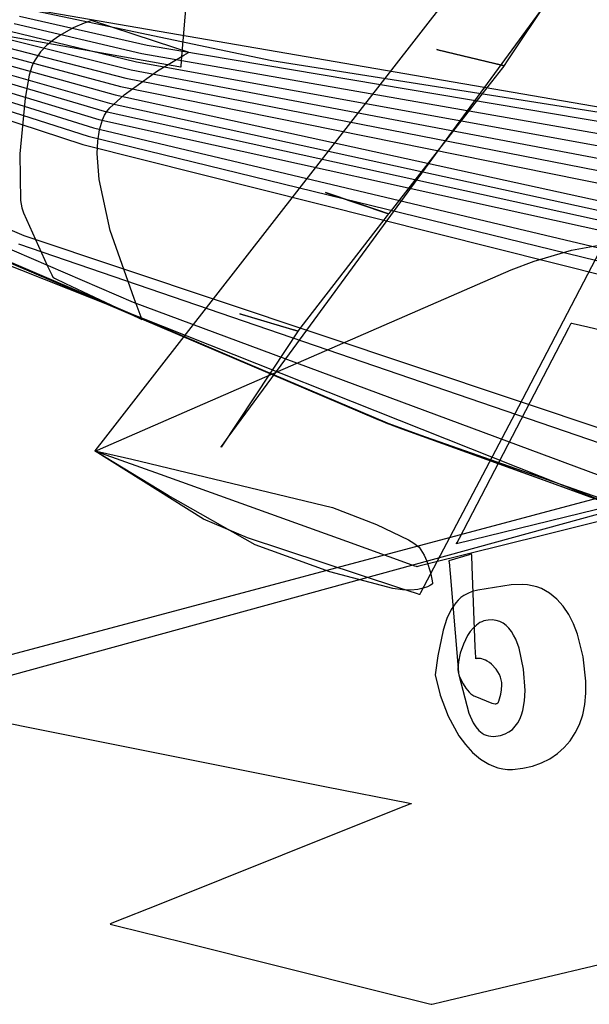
# Model space of a CAD drawing. Extents: x -3.57 to 3.57, y -2.08 to 2.06.
# Tile 16 of 219: x -3.21 to -3.05, y -0.57 to -0.29. Entities that reach past the tile are written whole.
import ezdxf

# ---------------------------------------------------------------- set-up
doc = ezdxf.new("R2010")
doc.units = 0

msp = doc.modelspace()

# ---------------------------------------------------------------- linework, layer by layer
at = {"layer": 'Layer 1', "color": 7, "linetype": 'CONTINUOUS'}
for p, q in [((-2.317658, -0.229466), (-3.244016, -0.484016)), ((-3.137539, -0.38608), (-3.024801, -0.231957)), ((-2.985922, -0.23283), (-3.073416, -0.400983)), ((-3.17519, -0.391763), (-3.05687, -0.23967)), ((-3.054095, -0.270131), (-3.076539, -0.303982)), ((-3.260489, -0.482345), (-2.479187, -0.273802)), ((-3.166064, -0.282261), (-3.167802, -0.303856)), ((-2.868764, -0.348358), (-3.215728, -0.288543)), ((-3.142485, -0.303999), (-3.215724, -0.288544)), ((-3.213132, -0.291494), (-3.177367, -0.299563)), ((-3.214635, -0.29351), (-3.178866, -0.301884)), ((-3.217644, -0.297534), (-3.181865, -0.30652)), ((-3.216141, -0.295522), (-3.180367, -0.304202)), ((-3.173259, -0.304822), (-3.215658, -0.2972)), ((-3.219151, -0.29955), (-3.183367, -0.30884)), ((-3.177367, -0.299563), (-2.89397, -0.347467)), ((-3.096299, -0.300784), (-3.096299, -0.300783)), ((-3.096299, -0.300783), (-3.096299, -0.300783)), ((-3.096299, -0.300783), (-3.096299, -0.300783)), ((-3.096299, -0.300783), (-3.096299, -0.300783)), ((-3.096299, -0.300783), (-3.096299, -0.300783)), ((-3.096299, -0.300783), (-3.096299, -0.300783)), ((-3.096299, -0.300783), (-3.096299, -0.300784)), ((-3.096297, -0.300784), (-3.096299, -0.300784)), ((-3.096299, -0.300784), (-3.096298, -0.300784)), ((-3.096298, -0.300784), (-3.096294, -0.300785)), ((-3.096258, -0.300794), (-3.096297, -0.300784)), ((-3.096294, -0.300785), (-3.096247, -0.300796)), ((-3.220657, -0.301562), (-3.184869, -0.311158)), ((-3.178866, -0.301884), (-2.896568, -0.351465)), ((-3.095673, -0.300935), (-3.096258, -0.300794)), ((-3.096247, -0.300796), (-3.096024, -0.30085)), ((-3.096024, -0.30085), (-3.093657, -0.301422)), ((-3.080083, -0.304704), (-3.095673, -0.300935)), ((-3.093657, -0.301422), (-3.078067, -0.305191)), ((-3.223667, -0.305589), (-3.187869, -0.315796)), ((-3.22216, -0.303574), (-3.186368, -0.313475)), ((-3.180367, -0.304202), (-2.899166, -0.355462)), ((-3.168493, -0.305679), (-3.173259, -0.304822)), ((-3.168057, -0.305758), (-3.168493, -0.305679)), ((-3.167968, -0.305774), (-3.168057, -0.305758)), ((-3.167959, -0.305775), (-3.167968, -0.305774)), ((-3.167957, -0.305775), (-3.167959, -0.305775)), ((-3.167955, -0.305752), (-3.167957, -0.305775)), ((-3.167957, -0.305775), (-3.167957, -0.305775)), ((-3.167957, -0.305775), (-3.167957, -0.305776)), ((-3.167957, -0.305776), (-3.167957, -0.305775)), ((-3.167957, -0.305776), (-3.167957, -0.305776)), ((-3.167957, -0.305776), (-3.167957, -0.305776)), ((-3.167957, -0.305776), (-3.167957, -0.305776)), ((-3.167957, -0.305776), (-3.167957, -0.305776)), ((-3.167957, -0.305776), (-3.167957, -0.305776)), ((-3.167957, -0.305776), (-3.167957, -0.305776)), ((-3.167943, -0.30561), (-3.167955, -0.305752)), ((-3.167802, -0.303856), (-3.167943, -0.30561)), ((-2.995121, -0.32724), (-3.142485, -0.303999)), ((-3.077914, -0.305949), (-3.081972, -0.311157)), ((-3.077717, -0.305276), (-3.080083, -0.304704)), ((-3.078067, -0.305191), (-3.077483, -0.305332)), ((-3.07753, -0.305456), (-3.077914, -0.305949)), ((-3.077493, -0.30533), (-3.077717, -0.305276)), ((-3.077451, -0.305355), (-3.07753, -0.305456)), ((-3.077447, -0.305341), (-3.077493, -0.30533)), ((-3.077483, -0.305332), (-3.077444, -0.305342)), ((-3.077443, -0.305346), (-3.077451, -0.305355)), ((-3.077442, -0.305342), (-3.077447, -0.305341)), ((-3.077444, -0.305342), (-3.077441, -0.305342)), ((-3.077442, -0.305343), (-3.077443, -0.305346)), ((-3.077441, -0.305342), (-3.077442, -0.305342)), ((-3.077441, -0.305343), (-3.077442, -0.305343)), ((-3.077437, -0.305337), (-3.077441, -0.305342)), ((-3.077441, -0.305342), (-3.077441, -0.305342)), ((-3.077441, -0.305342), (-3.077441, -0.305343)), ((-3.077441, -0.305343), (-3.077441, -0.305342)), ((-3.077441, -0.305342), (-3.077441, -0.305343)), ((-3.077441, -0.305343), (-3.077441, -0.305343)), ((-3.077441, -0.305343), (-3.077441, -0.305343)), ((-3.077441, -0.305343), (-3.077441, -0.305343)), ((-3.077441, -0.305343), (-3.077441, -0.305343)), ((-3.077441, -0.305343), (-3.077441, -0.305343)), ((-3.077441, -0.305343), (-3.077441, -0.305343)), ((-3.077441, -0.305343), (-3.077441, -0.305343)), ((-3.077441, -0.305343), (-3.077441, -0.305343)), ((-3.077441, -0.305343), (-3.077441, -0.305343)), ((-3.077381, -0.305252), (-3.077437, -0.305337)), ((-3.076539, -0.303982), (-3.077381, -0.305252)), ((-3.225173, -0.307601), (-3.18937, -0.318114)), ((-3.183367, -0.30884), (-2.904365, -0.363458)), ((-3.181865, -0.30652), (-2.901768, -0.359459)), ((-3.228183, -0.311629), (-3.192371, -0.322752)), ((-3.226676, -0.309613), (-3.19087, -0.320431)), ((-3.184869, -0.311158), (-2.906966, -0.367454)), ((-3.081972, -0.311157), (-3.108705, -0.345464)), ((-3.229686, -0.313641), (-3.193869, -0.32507)), ((-3.186368, -0.313475), (-2.730809, -0.413189)), ((-3.231192, -0.315653), (-3.195371, -0.327388)), ((-3.187869, -0.315796), (-2.731141, -0.416069)), ((-3.18937, -0.318114), (-2.731473, -0.418949)), ((-3.192371, -0.322752), (-2.919963, -0.387441)), ((-3.19087, -0.320431), (-2.731808, -0.421827)), ((-3.193869, -0.32507), (-2.922561, -0.391439)), ((-3.195371, -0.327388), (-2.92516, -0.395438)), ((-3.286709, -0.330003), (-3.110059, -0.405621)), ((-3.27061, -0.337233), (-3.11277, -0.404531)), ((-3.27061, -0.337233), (-3.11277, -0.404531)), ((-3.108479, -0.406255), (-3.268857, -0.338019)), ((-3.108479, -0.406255), (-3.268857, -0.338019)), ((-3.106974, -0.406858), (-3.268238, -0.338296)), ((-3.106974, -0.406858), (-3.268238, -0.338296)), ((-3.106974, -0.406858), (-3.268238, -0.338296)), ((-3.106974, -0.406858), (-3.268238, -0.338296)), ((-3.106974, -0.406858), (-3.268238, -0.338296)), ((-3.106974, -0.406858), (-3.268238, -0.338296)), ((-3.106974, -0.406858), (-3.268238, -0.338296)), ((-3.106974, -0.406858), (-3.268238, -0.338296)), ((-3.106974, -0.406858), (-3.268238, -0.338296)), ((-3.106974, -0.406858), (-3.268238, -0.338296)), ((-3.247749, -0.337799), (-3.211876, -0.352895)), ((-3.181188, -0.371725), (-3.25488, -0.339961)), ((-3.127478, -0.340851), (-3.12748, -0.34085)), ((-3.12748, -0.34085), (-3.12748, -0.34085)), ((-3.12748, -0.34085), (-3.12748, -0.34085)), ((-3.12748, -0.34085), (-3.12748, -0.34085)), ((-3.12748, -0.34085), (-3.12748, -0.34085)), ((-3.12748, -0.34085), (-3.12748, -0.34085)), ((-3.12748, -0.34085), (-3.12748, -0.34085)), ((-3.12748, -0.34085), (-3.12748, -0.34085)), ((-3.12748, -0.34085), (-3.127479, -0.340851)), ((-3.127479, -0.340851), (-3.127475, -0.340852)), ((-3.127441, -0.340864), (-3.127478, -0.340851)), ((-3.127475, -0.340852), (-3.127432, -0.340867)), ((-3.126892, -0.341049), (-3.127441, -0.340864)), ((-3.127432, -0.340867), (-3.127222, -0.340938)), ((-3.127222, -0.340938), (-3.125, -0.34169)), ((-3.11226, -0.346003), (-3.126892, -0.341049)), ((-3.125, -0.34169), (-3.110367, -0.346643)), ((-3.11015, -0.347323), (-3.113335, -0.35145)), ((-3.110038, -0.346755), (-3.11226, -0.346003)), ((-3.110367, -0.346643), (-3.109819, -0.346829)), ((-3.109849, -0.346933), (-3.11015, -0.347323)), ((-3.109828, -0.346826), (-3.110038, -0.346755)), ((-3.109787, -0.346852), (-3.109849, -0.346933)), ((-3.109785, -0.346841), (-3.109828, -0.346826)), ((-3.109819, -0.346829), (-3.109782, -0.346842)), ((-3.109781, -0.346845), (-3.109787, -0.346852)), ((-3.109781, -0.346842), (-3.109785, -0.346841)), ((-3.109782, -0.346842), (-3.10978, -0.346842)), ((-3.10978, -0.346842), (-3.109781, -0.346842)), ((-3.10978, -0.346843), (-3.109781, -0.346845)), ((-3.109779, -0.346842), (-3.10978, -0.346842)), ((-3.10978, -0.346842), (-3.10978, -0.346843)), ((-3.10978, -0.346843), (-3.10978, -0.346842)), ((-3.10978, -0.346842), (-3.10978, -0.346842)), ((-3.10978, -0.346842), (-3.10978, -0.346843)), ((-3.10978, -0.346843), (-3.10978, -0.346843)), ((-3.10978, -0.346843), (-3.10978, -0.346843)), ((-3.10978, -0.346843), (-3.10978, -0.346843)), ((-3.10978, -0.346843), (-3.10978, -0.346843)), ((-3.10978, -0.346843), (-3.10978, -0.346843)), ((-3.10978, -0.346843), (-3.10978, -0.346843)), ((-3.10978, -0.346843), (-3.10978, -0.346843)), ((-3.10978, -0.346843), (-3.10978, -0.346843)), ((-3.10978, -0.346843), (-3.10978, -0.346843)), ((-3.109775, -0.346837), (-3.109779, -0.346842)), ((-3.109708, -0.346751), (-3.109775, -0.346837)), ((-3.108705, -0.345464), (-3.109708, -0.346751)), ((-3.211876, -0.352895), (-2.953754, -0.43941)), ((-3.113335, -0.35145), (-3.134315, -0.378636)), ((-3.213377, -0.355215), (-2.956352, -0.443407)), ((-3.058551, -0.357059), (-3.045796, -0.354741)), ((-3.06903, -0.360146), (-3.058551, -0.357059)), ((-2.996661, -0.448554), (-3.220118, -0.359687)), ((-2.996661, -0.448554), (-3.220118, -0.359687)), ((-2.996661, -0.448554), (-3.220118, -0.359687)), ((-3.075429, -0.362526), (-3.06903, -0.360146)), ((-3.166925, -0.402412), (-3.075429, -0.362526)), ((-3.036523, -0.425547), (-3.181188, -0.371725)), ((-3.151419, -0.374894), (-3.151421, -0.374894)), ((-3.151421, -0.374894), (-3.151421, -0.374894)), ((-3.151421, -0.374894), (-3.151421, -0.374894)), ((-3.151421, -0.374894), (-3.151421, -0.374894)), ((-3.151421, -0.374894), (-3.151421, -0.374894)), ((-3.151421, -0.374894), (-3.151421, -0.374894)), ((-3.151421, -0.374894), (-3.151421, -0.374894)), ((-3.151421, -0.374894), (-3.151421, -0.374894)), ((-3.151421, -0.374894), (-3.15142, -0.374894)), ((-3.15142, -0.374894), (-3.151416, -0.374895)), ((-3.151385, -0.374904), (-3.151419, -0.374894)), ((-3.151416, -0.374895), (-3.151377, -0.374907)), ((-3.150881, -0.375054), (-3.151385, -0.374904)), ((-3.151377, -0.374907), (-3.151184, -0.374964)), ((-3.151184, -0.374964), (-3.149143, -0.375571)), ((-3.137436, -0.379051), (-3.150881, -0.375054)), ((-3.149143, -0.375571), (-3.135698, -0.379568)), ((-3.059269, -0.37876), (-3.058721, -0.377705)), ((-3.058721, -0.377705), (-3.05862, -0.377512)), ((-3.05862, -0.377512), (-3.058614, -0.377501)), ((-3.058614, -0.377501), (-3.058614, -0.3775)), ((-3.058614, -0.3775), (-3.058614, -0.3775)), ((-3.058614, -0.3775), (-3.058614, -0.3775)), ((-3.058614, -0.3775), (-3.058614, -0.3775)), ((-3.058614, -0.3775), (-3.058614, -0.3775)), ((-3.058614, -0.3775), (-3.058614, -0.3775)), ((-3.058614, -0.3775), (-3.058614, -0.3775)), ((-3.058614, -0.3775), (-3.058614, -0.3775)), ((-3.058614, -0.3775), (-3.058612, -0.3775)), ((-3.058612, -0.3775), (-3.058593, -0.377504)), ((-3.058593, -0.377504), (-3.0585, -0.377523)), ((-3.0585, -0.377523), (-3.0581, -0.377604)), ((-3.0581, -0.377604), (-3.054025, -0.378472)), ((-3.135472, -0.380203), (-3.138169, -0.384279)), ((-3.135395, -0.379658), (-3.137436, -0.379051)), ((-3.135698, -0.379568), (-3.135233, -0.379706)), ((-3.135217, -0.379818), (-3.135472, -0.380203)), ((-3.135202, -0.379715), (-3.135395, -0.379658)), ((-3.135233, -0.379706), (-3.135159, -0.379728)), ((-3.135164, -0.379738), (-3.135217, -0.379818)), ((-3.135162, -0.379727), (-3.135202, -0.379715)), ((-3.135159, -0.379731), (-3.135164, -0.379738)), ((-3.135159, -0.379728), (-3.135162, -0.379727)), ((-3.135158, -0.379728), (-3.135159, -0.379728)), ((-3.135159, -0.379728), (-3.135158, -0.379728)), ((-3.135158, -0.379729), (-3.135159, -0.379731)), ((-3.135157, -0.379728), (-3.135158, -0.379728)), ((-3.135158, -0.379728), (-3.135158, -0.379728)), ((-3.135158, -0.379728), (-3.135157, -0.379728)), ((-3.135157, -0.379728), (-3.135158, -0.379728)), ((-3.135158, -0.379728), (-3.135158, -0.379729)), ((-3.135154, -0.379724), (-3.135157, -0.379728)), ((-3.135157, -0.379728), (-3.135157, -0.379728)), ((-3.135157, -0.379728), (-3.135157, -0.379728)), ((-3.135157, -0.379728), (-3.135157, -0.379728)), ((-3.135157, -0.379728), (-3.135157, -0.379728)), ((-3.135157, -0.379728), (-3.135157, -0.379728)), ((-3.135157, -0.379728), (-3.135157, -0.379728)), ((-3.135157, -0.379728), (-3.135157, -0.379728)), ((-3.135157, -0.379728), (-3.135157, -0.379728)), ((-3.135157, -0.379728), (-3.135157, -0.379728)), ((-3.135102, -0.379656), (-3.135154, -0.379724)), ((-3.134315, -0.378636), (-3.135102, -0.379656)), ((-3.065143, -0.390056), (-3.059269, -0.37876)), ((-3.054025, -0.378472), (-3.038222, -0.382391)), ((-3.138169, -0.384279), (-3.156646, -0.412201)), ((-3.154653, -0.409476), (-3.137539, -0.38608)), ((-3.19024, -0.411118), (-3.17519, -0.391763)), ((-3.083786, -0.425911), (-3.065143, -0.390056)), ((-3.188977, -0.41203), (-3.166925, -0.402412)), ((-3.073416, -0.400983), (-3.100801, -0.453053)), ((-3.11277, -0.404531), (-2.957183, -0.46131)), ((-3.11277, -0.404531), (-2.957183, -0.46131)), ((-3.110059, -0.405621), (-2.935069, -0.467175)), ((-2.953452, -0.462391), (-3.108479, -0.406255)), ((-2.953452, -0.462391), (-3.108479, -0.406255)), ((-2.952179, -0.462753), (-3.106974, -0.406858)), ((-2.952179, -0.462753), (-3.106974, -0.406858)), ((-2.952179, -0.462753), (-3.106974, -0.406858)), ((-2.952179, -0.462753), (-3.106974, -0.406858)), ((-2.952179, -0.462753), (-3.106974, -0.406858)), ((-2.952179, -0.462753), (-3.106974, -0.406858)), ((-2.952179, -0.462753), (-3.106974, -0.406858)), ((-2.952179, -0.462753), (-3.106974, -0.406858)), ((-2.952179, -0.462753), (-3.106974, -0.406858)), ((-2.952179, -0.462753), (-3.106974, -0.406858)), ((-3.191638, -0.412915), (-3.19024, -0.411118)), ((-3.156271, -0.411689), (-3.154653, -0.409476)), ((-3.191961, -0.413331), (-3.19196, -0.41333)), ((-3.19196, -0.413331), (-3.191961, -0.413331)), ((-3.191961, -0.413331), (-3.191961, -0.413331)), ((-3.191961, -0.413331), (-3.191961, -0.413331)), ((-3.191961, -0.413331), (-3.191961, -0.413331)), ((-3.191961, -0.413331), (-3.191961, -0.413331)), ((-3.191961, -0.413331), (-3.19196, -0.413331)), ((-3.191961, -0.413331), (-3.191961, -0.413331)), ((-3.191961, -0.413331), (-3.191961, -0.413331)), ((-3.191961, -0.413331), (-3.191961, -0.413331)), ((-3.161619, -0.432432), (-3.191961, -0.413331)), ((-3.19196, -0.41333), (-3.191958, -0.413328)), ((-3.19196, -0.41333), (-3.191957, -0.413329)), ((-3.19196, -0.413331), (-3.19196, -0.41333)), ((-3.191943, -0.413337), (-3.19196, -0.413331)), ((-3.191958, -0.413328), (-3.191952, -0.413319)), ((-3.191957, -0.413329), (-3.191947, -0.413325)), ((-3.191952, -0.413319), (-3.191925, -0.413285)), ((-3.191947, -0.413325), (-3.191835, -0.413276)), ((-3.191662, -0.413438), (-3.191943, -0.413337)), ((-3.191925, -0.413285), (-3.191638, -0.412915)), ((-3.191835, -0.413276), (-3.191288, -0.413037)), ((-3.190125, -0.413991), (-3.191662, -0.413438)), ((-3.191288, -0.413037), (-3.188977, -0.41203)), ((-3.156646, -0.412201), (-3.156645, -0.4122)), ((-3.156646, -0.412201), (-3.156646, -0.412201)), ((-3.156646, -0.412201), (-3.156646, -0.412201)), ((-3.156645, -0.4122), (-3.156643, -0.412198)), ((-3.156643, -0.412198), (-3.156636, -0.412187)), ((-3.156636, -0.412187), (-3.156604, -0.412144)), ((-3.156604, -0.412144), (-3.156271, -0.411689)), ((-2.96471, -0.411644), (-3.066311, -0.436909)), ((-3.173668, -0.419916), (-3.190125, -0.413991)), ((-2.987594, -0.413966), (-3.09076, -0.439323)), ((-3.12143, -0.438721), (-3.173668, -0.419916)), ((-3.089929, -0.437725), (-3.083786, -0.425911)), ((-3.149287, -0.437657), (-3.161619, -0.432432)), ((-3.106878, -0.451713), (-3.149287, -0.437657)), ((-3.104218, -0.444918), (-3.12143, -0.438721)), ((-3.066311, -0.436909), (-3.09832, -0.444868)), ((-3.090572, -0.438963), (-3.089929, -0.437725)), ((-3.09076, -0.439322), (-3.090759, -0.439321)), ((-3.09076, -0.439323), (-3.09076, -0.439322)), ((-3.09076, -0.439323), (-3.09076, -0.439323)), ((-3.09076, -0.439323), (-3.09076, -0.439323)), ((-3.09076, -0.439323), (-3.09076, -0.439323)), ((-3.09076, -0.439323), (-3.09076, -0.439323)), ((-3.090759, -0.439321), (-3.090756, -0.439315)), ((-3.090756, -0.439315), (-3.090725, -0.439256)), ((-3.090725, -0.439256), (-3.090572, -0.438963)), ((-3.087246, -0.442381), (-3.092874, -0.444142)), ((-3.092874, -0.444142), (-3.092874, -0.444142)), ((-3.092874, -0.444142), (-3.092874, -0.444142)), ((-3.092874, -0.444142), (-3.092874, -0.444142)), ((-3.092874, -0.444142), (-3.092874, -0.444142)), ((-3.092874, -0.444142), (-3.092874, -0.444142)), ((-3.092874, -0.444142), (-3.092874, -0.444144)), ((-3.092874, -0.444144), (-3.092873, -0.444149)), ((-3.092873, -0.444149), (-3.092868, -0.444209)), ((-3.092868, -0.444209), (-3.092843, -0.444501)), ((-3.086602, -0.442179), (-3.087246, -0.442381)), ((-3.086538, -0.442159), (-3.086602, -0.442179)), ((-3.086523, -0.442155), (-3.086538, -0.442159)), ((-3.08652, -0.442154), (-3.086523, -0.442155)), ((-3.086502, -0.442597), (-3.08652, -0.442154)), ((-3.08652, -0.442154), (-3.08652, -0.442154)), ((-3.08652, -0.442154), (-3.08652, -0.442154)), ((-3.08652, -0.442154), (-3.08652, -0.442154)), ((-3.08652, -0.442154), (-3.08652, -0.442154)), ((-3.08652, -0.442154), (-3.08652, -0.442154)), ((-3.08652, -0.442154), (-3.08652, -0.442154)), ((-3.08652, -0.442154), (-3.08652, -0.442154)), ((-3.08652, -0.442154), (-3.08652, -0.442154)), ((-3.08652, -0.442154), (-3.08652, -0.442154)), ((-3.08652, -0.442154), (-3.08652, -0.442154)), ((-3.086381, -0.445678), (-3.086502, -0.442597)), ((-3.102415, -0.445567), (-3.104218, -0.444918)), ((-3.101988, -0.445721), (-3.102415, -0.445567)), ((-3.101901, -0.445752), (-3.101988, -0.445721)), ((-3.101892, -0.445755), (-3.101901, -0.445752)), ((-3.10189, -0.445756), (-3.101892, -0.445755)), ((-3.101888, -0.445756), (-3.10189, -0.445756)), ((-3.10189, -0.445756), (-3.10189, -0.445756)), ((-3.10189, -0.445756), (-3.10189, -0.445756)), ((-3.10189, -0.445756), (-3.10189, -0.445756)), ((-3.10189, -0.445756), (-3.10189, -0.445756)), ((-3.10189, -0.445756), (-3.10189, -0.445756)), ((-3.10189, -0.445756), (-3.10189, -0.445756)), ((-3.101856, -0.445747), (-3.101888, -0.445756)), ((-3.101308, -0.445611), (-3.101856, -0.445747)), ((-3.09832, -0.444868), (-3.101308, -0.445611)), ((-3.092843, -0.444501), (-3.092574, -0.447642)), ((-3.085495, -0.468202), (-3.086381, -0.445678)), ((-3.092574, -0.447642), (-3.090482, -0.472041)), ((-3.101711, -0.45334), (-3.106878, -0.451713)), ((-3.084824, -0.452286), (-3.086345, -0.452729)), ((-3.07542, -0.450817), (-3.084824, -0.452286)), ((-3.07234, -0.45069), (-3.07542, -0.450817)), ((-3.070902, -0.450815), (-3.07234, -0.45069)), ((-3.069531, -0.451061), (-3.070902, -0.450815)), ((-3.068226, -0.451424), (-3.069531, -0.451061)), ((-3.066987, -0.451898), (-3.068226, -0.451424)), ((-3.065812, -0.452479), (-3.066987, -0.451898)), ((-3.0647, -0.453163), (-3.065812, -0.452479)), ((-3.101204, -0.453498), (-3.101711, -0.45334)), ((-3.101086, -0.453535), (-3.101204, -0.453498)), ((-3.101062, -0.453542), (-3.101086, -0.453535)), ((-3.10106, -0.453543), (-3.101062, -0.453542)), ((-3.101059, -0.453543), (-3.10106, -0.453543)), ((-3.101028, -0.453485), (-3.101059, -0.453543)), ((-3.101059, -0.453543), (-3.101059, -0.453543)), ((-3.101059, -0.453543), (-3.101059, -0.453543)), ((-3.101059, -0.453543), (-3.101059, -0.453543)), ((-3.101059, -0.453543), (-3.101059, -0.453543)), ((-3.101059, -0.453543), (-3.101059, -0.453543)), ((-3.101059, -0.453543), (-3.101059, -0.453543)), ((-3.101059, -0.453543), (-3.101059, -0.453543)), ((-3.100801, -0.453053), (-3.101028, -0.453485)), ((-3.090319, -0.455099), (-3.090987, -0.455891)), ((-3.089562, -0.454397), (-3.090319, -0.455099)), ((-3.088674, -0.453774), (-3.089562, -0.454397)), ((-3.087615, -0.453221), (-3.088674, -0.453774)), ((-3.086345, -0.452729), (-3.087615, -0.453221)), ((-3.062665, -0.454821), (-3.0647, -0.453163)), ((-3.060873, -0.456834), (-3.062665, -0.454821)), ((-3.092212, -0.457784), (-3.093449, -0.460262)), ((-3.090987, -0.455891), (-3.092212, -0.457784)), ((-3.059318, -0.459167), (-3.060873, -0.456834)), ((-3.093449, -0.460262), (-3.094498, -0.463527)), ((-3.082522, -0.460792), (-3.083098, -0.460947)), ((-3.081925, -0.460697), (-3.082522, -0.460792)), ((-3.080752, -0.460662), (-3.081925, -0.460697)), ((-3.079663, -0.460811), (-3.080752, -0.460662)), ((-3.078655, -0.46113), (-3.079663, -0.460811)), ((-3.05799, -0.461783), (-3.059318, -0.459167)), ((-3.094498, -0.463527), (-3.095973, -0.470681)), ((-3.086086, -0.462934), (-3.086906, -0.463914)), ((-3.085178, -0.462094), (-3.086086, -0.462934)), ((-3.084182, -0.461422), (-3.085178, -0.462094)), ((-3.083651, -0.461159), (-3.084182, -0.461422)), ((-3.083098, -0.460947), (-3.083651, -0.461159)), ((-3.077727, -0.461611), (-3.078655, -0.46113)), ((-3.076874, -0.462242), (-3.077727, -0.461611)), ((-3.076095, -0.463013), (-3.076874, -0.462242)), ((-3.075388, -0.463912), (-3.076095, -0.463013)), ((-3.056885, -0.464645), (-3.05799, -0.461783)), ((-3.087638, -0.465007), (-3.088839, -0.467421)), ((-3.086906, -0.463914), (-3.087638, -0.465007)), ((-3.074748, -0.464929), (-3.075388, -0.463912)), ((-3.074174, -0.466054), (-3.074748, -0.464929)), ((-3.073211, -0.468581), (-3.074174, -0.466054)), ((-3.055307, -0.470962), (-3.056885, -0.464645)), ((-3.088839, -0.467421), (-3.089689, -0.469951)), ((-3.085377, -0.471183), (-3.085495, -0.468202)), ((-3.071955, -0.47445), (-3.073211, -0.468581)), ((-3.095973, -0.470681), (-3.096701, -0.476051)), ((-3.089689, -0.469951), (-3.090189, -0.472374)), ((-3.085366, -0.471478), (-3.085377, -0.471183)), ((-3.085363, -0.471547), (-3.085366, -0.471478)), ((-3.085362, -0.471561), (-3.085363, -0.471547)), ((-3.085362, -0.471563), (-3.085362, -0.471561)), ((-3.085361, -0.471563), (-3.085362, -0.471563)), ((-3.085362, -0.471563), (-3.085362, -0.471563)), ((-3.085362, -0.471563), (-3.085362, -0.471563)), ((-3.085362, -0.471563), (-3.085362, -0.471563)), ((-3.085362, -0.471563), (-3.085362, -0.471563)), ((-3.085362, -0.471563), (-3.085362, -0.471563)), ((-3.085362, -0.471563), (-3.085362, -0.471563)), ((-3.085362, -0.471563), (-3.085362, -0.471563)), ((-3.085362, -0.471563), (-3.085362, -0.471563)), ((-3.085362, -0.471563), (-3.085362, -0.471563)), ((-3.085362, -0.471563), (-3.085362, -0.471563)), ((-3.085362, -0.471563), (-3.085362, -0.471563)), ((-3.085185, -0.471516), (-3.085361, -0.471563)), ((-3.084737, -0.471461), (-3.085185, -0.471516)), ((-3.084423, -0.47146), (-3.084737, -0.471461)), ((-3.084054, -0.471494), (-3.084423, -0.47146)), ((-3.083635, -0.471573), (-3.084054, -0.471494)), ((-3.08317, -0.471711), (-3.083635, -0.471573)), ((-3.082664, -0.471919), (-3.08317, -0.471711)), ((-3.054527, -0.477827), (-3.055307, -0.470962)), ((-3.090482, -0.472041), (-3.090188, -0.475468)), ((-3.090189, -0.472374), (-3.09034, -0.474467)), ((-3.09034, -0.474467), (-3.090284, -0.475321)), ((-3.082122, -0.47221), (-3.082664, -0.471919)), ((-3.081548, -0.472595), (-3.082122, -0.47221)), ((-3.080946, -0.473086), (-3.081548, -0.472595)), ((-3.079683, -0.474433), (-3.080946, -0.473086)), ((-3.079136, -0.475207), (-3.079683, -0.474433)), ((-3.071529, -0.480437), (-3.071955, -0.47445)), ((-3.096701, -0.476051), (-3.095356, -0.481744)), ((-3.090284, -0.475321), (-3.090224, -0.475687)), ((-3.090224, -0.475687), (-3.090142, -0.476008)), ((-3.090188, -0.475468), (-3.090142, -0.476005)), ((-3.090142, -0.476005), (-3.090142, -0.476008)), ((-3.090142, -0.476008), (-3.087334, -0.486829)), ((-3.090142, -0.476008), (-3.090142, -0.476008)), ((-3.090142, -0.476008), (-3.090142, -0.476008)), ((-3.090142, -0.476008), (-3.090142, -0.476008)), ((-3.090142, -0.476008), (-3.090142, -0.476008)), ((-3.090142, -0.476008), (-3.090142, -0.476008)), ((-3.090142, -0.476008), (-3.090142, -0.476008)), ((-3.090142, -0.476008), (-3.090142, -0.476008)), ((-3.090142, -0.476008), (-3.090142, -0.476008)), ((-3.090142, -0.476008), (-3.090142, -0.476008)), ((-3.090142, -0.476008), (-3.090142, -0.476008)), ((-3.090142, -0.476008), (-3.090141, -0.476009)), ((-3.090141, -0.476009), (-3.090138, -0.476019)), ((-3.090138, -0.476019), (-3.09012, -0.476065)), ((-3.09012, -0.476065), (-3.089915, -0.476572)), ((-3.089915, -0.476572), (-3.08891, -0.478602)), ((-3.078715, -0.475972), (-3.079136, -0.475207)), ((-3.078408, -0.476725), (-3.078715, -0.475972)), ((-3.078202, -0.477464), (-3.078408, -0.476725)), ((-3.08891, -0.478602), (-3.088145, -0.479804)), ((-3.088145, -0.479804), (-3.087228, -0.480917)), ((-3.078084, -0.478186), (-3.078202, -0.477464)), ((-3.078132, -0.480222), (-3.078041, -0.478888)), ((-3.078041, -0.478888), (-3.078084, -0.478186)), ((-3.054506, -0.481203), (-3.054527, -0.477827)), ((-3.095356, -0.481744), (-3.093128, -0.487602)), ((-3.087228, -0.480917), (-3.086717, -0.481389)), ((-3.086717, -0.481389), (-3.086175, -0.481779)), ((-3.086175, -0.481779), (-3.085893, -0.481936)), ((-3.085893, -0.481936), (-3.085604, -0.482066)), ((-3.085604, -0.482066), (-3.080846, -0.484008)), ((-3.078892, -0.483454), (-3.078371, -0.481443)), ((-3.078371, -0.481443), (-3.078132, -0.480222)), ((-3.071687, -0.48331), (-3.071529, -0.480437)), ((-3.054806, -0.484346), (-3.054506, -0.481203)), ((-3.240531, -0.484713), (-3.212049, -0.490409)), ((-3.080846, -0.484008), (-3.080358, -0.484115)), ((-3.080358, -0.484115), (-3.079921, -0.484152)), ((-3.079921, -0.484152), (-3.079725, -0.48414)), ((-3.079725, -0.48414), (-3.079545, -0.484106)), ((-3.079545, -0.484106), (-3.079382, -0.484048)), ((-3.079382, -0.484048), (-3.079308, -0.48401)), ((-3.079308, -0.48401), (-3.079238, -0.483965)), ((-3.079238, -0.483965), (-3.079173, -0.483914)), ((-3.079173, -0.483914), (-3.079113, -0.483856)), ((-3.079113, -0.483856), (-3.079058, -0.48379)), ((-3.079058, -0.48379), (-3.079008, -0.483718)), ((-3.079008, -0.483718), (-3.078964, -0.483637)), ((-3.078964, -0.483637), (-3.078892, -0.483454)), ((-3.072164, -0.486009), (-3.071687, -0.48331)), ((-3.055411, -0.487254), (-3.054806, -0.484346)), ((-3.093128, -0.487602), (-3.09007, -0.493119)), ((-3.087334, -0.486829), (-3.086112, -0.489499)), ((-3.073599, -0.48951), (-3.073015, -0.488433)), ((-3.073015, -0.488433), (-3.072539, -0.487262)), ((-3.072539, -0.487262), (-3.072164, -0.486009)), ((-3.056308, -0.489923), (-3.055411, -0.487254)), ((-3.212049, -0.490409), (-3.12713, -0.507394)), ((-3.086112, -0.489499), (-3.085362, -0.490651)), ((-3.085362, -0.490651), (-3.084505, -0.491637)), ((-3.075121, -0.49133), (-3.074299, -0.490479)), ((-3.074299, -0.490479), (-3.073599, -0.48951)), ((-3.057482, -0.492349), (-3.056308, -0.489923)), ((-3.09007, -0.493119), (-3.088248, -0.495592)), ((-3.084505, -0.491637), (-3.084032, -0.492058)), ((-3.084032, -0.492058), (-3.083528, -0.492426)), ((-3.083528, -0.492426), (-3.082991, -0.492735)), ((-3.082991, -0.492735), (-3.082421, -0.492984)), ((-3.082421, -0.492984), (-3.081815, -0.493166)), ((-3.081815, -0.493166), (-3.081172, -0.493279)), ((-3.081172, -0.493279), (-3.080492, -0.493318)), ((-3.080492, -0.493318), (-3.079772, -0.49328)), ((-3.079772, -0.49328), (-3.07839, -0.493035)), ((-3.07839, -0.493035), (-3.077159, -0.49262)), ((-3.077159, -0.49262), (-3.076072, -0.492047)), ((-3.076072, -0.492047), (-3.075121, -0.49133)), ((-3.058917, -0.494529), (-3.057482, -0.492349)), ((-3.088248, -0.495592), (-3.086238, -0.49779)), ((-3.062515, -0.498137), (-3.0606, -0.496459)), ((-3.0606, -0.496459), (-3.058917, -0.494529)), ((-3.086238, -0.49779), (-3.084047, -0.499651)), ((-3.064649, -0.499558), (-3.062515, -0.498137)), ((-3.084047, -0.499651), (-3.081683, -0.501112)), ((-3.081683, -0.501112), (-3.080438, -0.501672)), ((-3.080438, -0.501672), (-3.079152, -0.502108)), ((-3.079152, -0.502108), (-3.077826, -0.502413)), ((-3.072211, -0.50225), (-3.069511, -0.501618)), ((-3.069511, -0.501618), (-3.066986, -0.50072)), ((-3.066986, -0.50072), (-3.064649, -0.499558)), ((-3.077826, -0.502413), (-3.076461, -0.502578)), ((-3.076461, -0.502578), (-3.075057, -0.502595)), ((-3.075057, -0.502595), (-3.072211, -0.50225)), ((-3.12713, -0.507394), (-3.104254, -0.511969)), ((-3.105481, -0.512978), (-3.122572, -0.519814)), ((-3.103786, -0.5123), (-3.105481, -0.512978)), ((-3.104254, -0.511969), (-3.103542, -0.512111)), ((-3.103434, -0.512159), (-3.103786, -0.5123)), ((-3.103542, -0.512111), (-3.103403, -0.512139)), ((-3.103401, -0.512146), (-3.103434, -0.512159)), ((-3.103403, -0.512139), (-3.103392, -0.512141)), ((-3.103392, -0.512143), (-3.103401, -0.512146)), ((-3.103392, -0.512141), (-3.10339, -0.512142)), ((-3.10339, -0.512142), (-3.103392, -0.512143)), ((-3.10339, -0.512142), (-3.10339, -0.512142)), ((-3.10339, -0.512142), (-3.10339, -0.512142)), ((-3.10339, -0.512142), (-3.10339, -0.512142)), ((-3.10339, -0.512142), (-3.10339, -0.512142)), ((-3.10339, -0.512142), (-3.10339, -0.512142)), ((-3.122572, -0.519814), (-3.173522, -0.540193)), ((-3.173522, -0.540193), (-3.187246, -0.545683)), ((-3.187762, -0.545889), (-3.187764, -0.54589)), ((-3.187764, -0.54589), (-3.187764, -0.54589)), ((-3.187764, -0.54589), (-3.187764, -0.54589)), ((-3.187764, -0.54589), (-3.187764, -0.54589)), ((-3.187764, -0.54589), (-3.187764, -0.54589)), ((-3.187764, -0.54589), (-3.187763, -0.54589)), ((-3.187763, -0.54589), (-3.187761, -0.54589)), ((-3.187756, -0.545887), (-3.187762, -0.545889)), ((-3.187761, -0.54589), (-3.187752, -0.545893)), ((-3.187673, -0.545853), (-3.187756, -0.545887)), ((-3.187752, -0.545893), (-3.187717, -0.545902)), ((-3.187717, -0.545902), (-3.18734, -0.545996)), ((-3.187246, -0.545683), (-3.187673, -0.545853)), ((-3.18734, -0.545996), (-3.185532, -0.546448)), ((-3.070906, -0.561995), (-2.999575, -0.545013)), ((-3.185532, -0.546448), (-3.167301, -0.551006)), ((-3.167301, -0.551006), (-3.112956, -0.564592)), ((-3.094837, -0.567692), (-3.070906, -0.561995)), ((-3.112956, -0.564592), (-3.09832, -0.568252)), ((-3.09832, -0.568252), (-3.097864, -0.568366)), ((-3.097864, -0.568366), (-3.097776, -0.568388)), ((-3.097776, -0.568388), (-3.097769, -0.568389)), ((-3.097769, -0.568389), (-3.097768, -0.56839)), ((-3.097768, -0.56839), (-3.097768, -0.56839)), ((-3.097768, -0.56839), (-3.097768, -0.56839)), ((-3.097768, -0.56839), (-3.097768, -0.56839)), ((-3.097768, -0.56839), (-3.097768, -0.56839)), ((-3.097768, -0.56839), (-3.097767, -0.56839)), ((-3.097767, -0.56839), (-3.097764, -0.568389)), ((-3.097764, -0.568389), (-3.097752, -0.568386)), ((-3.097752, -0.568386), (-3.097706, -0.568375)), ((-3.097706, -0.568375), (-3.097211, -0.568257)), ((-3.097211, -0.568257), (-3.094837, -0.567692))]:
    msp.add_line(p, q, dxfattribs=at)
at = {"layer": 'Layer 1', "color": 8, "linetype": 'CONTINUOUS'}
for p, q in [((-3.198076, -0.294734), (-3.201818, -0.296826)), ((-3.194977, -0.293386), (-3.198076, -0.294734)), ((-3.193182, -0.292749), (-3.194977, -0.293386)), ((-3.193015, -0.292697), (-3.193182, -0.292749)), ((-3.192981, -0.292686), (-3.193015, -0.292697)), ((-3.192977, -0.292685), (-3.192981, -0.292686)), ((-3.192976, -0.292685), (-3.192977, -0.292685)), ((-3.192977, -0.292685), (-3.192977, -0.292685)), ((-3.192976, -0.292685), (-3.192976, -0.292685)), ((-3.192976, -0.292685), (-3.192976, -0.292685)), ((-3.192976, -0.292685), (-3.192976, -0.292685)), ((-3.192976, -0.292685), (-3.192976, -0.292685)), ((-3.169589, -0.300356), (-3.192976, -0.292685)), ((-3.201818, -0.296826), (-3.203723, -0.298162)), ((-3.20554, -0.299696), (-3.207188, -0.301434)), ((-3.203723, -0.298162), (-3.20554, -0.299696)), ((-3.166174, -0.301476), (-3.169589, -0.300356)), ((-3.208583, -0.303378), (-3.209159, -0.304429)), ((-3.207188, -0.301434), (-3.208583, -0.303378)), ((-3.174432, -0.306804), (-3.167147, -0.302378)), ((-3.167147, -0.302378), (-3.165794, -0.301616)), ((-3.165851, -0.301582), (-3.166174, -0.301476)), ((-3.165784, -0.301604), (-3.165851, -0.301582)), ((-3.165794, -0.301616), (-3.16578, -0.301609)), ((-3.165778, -0.301606), (-3.165784, -0.301604)), ((-3.16578, -0.301609), (-3.165777, -0.301607)), ((-3.165776, -0.301606), (-3.165778, -0.301606)), ((-3.165777, -0.301607), (-3.165776, -0.301606)), ((-3.165776, -0.301606), (-3.165776, -0.301606)), ((-3.165776, -0.301606), (-3.165776, -0.301606)), ((-3.165776, -0.301606), (-3.165776, -0.301606)), ((-3.165776, -0.301606), (-3.165776, -0.301606)), ((-3.165776, -0.301606), (-3.165776, -0.301606)), ((-3.165776, -0.301606), (-3.165776, -0.301606)), ((-3.165776, -0.301606), (-3.165776, -0.301606)), ((-3.165776, -0.301606), (-3.165776, -0.301606)), ((-3.165776, -0.301606), (-3.165776, -0.301606)), ((-3.209642, -0.305534), (-3.21037, -0.30799)), ((-3.209159, -0.304429), (-3.209642, -0.305534)), ((-3.21037, -0.30799), (-3.211571, -0.314385)), ((-3.18383, -0.313519), (-3.174432, -0.306804)), ((-3.211571, -0.314385), (-3.212979, -0.330001)), ((-3.187825, -0.317143), (-3.18383, -0.313519)), ((-3.188628, -0.318124), (-3.187825, -0.317143)), ((-3.189894, -0.320478), (-3.189316, -0.31924)), ((-3.189316, -0.31924), (-3.188628, -0.318124)), ((-3.190743, -0.323281), (-3.189894, -0.320478)), ((-3.191218, -0.326448), (-3.190743, -0.323281)), ((-3.191363, -0.329893), (-3.191218, -0.326448)), ((-3.212979, -0.330001), (-3.212806, -0.343128)), ((-3.190841, -0.337269), (-3.191363, -0.329893)), ((-3.187767, -0.351552), (-3.190841, -0.337269)), ((-3.212806, -0.343128), (-3.212479, -0.34514)), ((-3.212479, -0.34514), (-3.212023, -0.346532)), ((-3.212023, -0.346532), (-3.205255, -0.361469)), ((-3.180973, -0.370601), (-3.187767, -0.351552)), ((-3.205255, -0.361469), (-3.204071, -0.363923)), ((-3.204071, -0.363923), (-3.203766, -0.364552)), ((-3.203766, -0.364552), (-3.203701, -0.364684)), ((-3.203701, -0.364684), (-3.203695, -0.364697)), ((-3.203695, -0.364697), (-3.203693, -0.3647)), ((-3.203693, -0.3647), (-3.203693, -0.364701)), ((-3.203693, -0.364701), (-3.203693, -0.364701)), ((-3.203693, -0.364701), (-3.203693, -0.364701)), ((-3.203693, -0.364701), (-3.203693, -0.364701)), ((-3.203693, -0.364701), (-3.203693, -0.364701)), ((-3.203693, -0.364701), (-3.203693, -0.364701)), ((-3.203693, -0.364701), (-3.203693, -0.364701)), ((-3.203693, -0.364701), (-3.203693, -0.364701)), ((-3.203693, -0.364701), (-3.203693, -0.364701)), ((-3.203693, -0.364701), (-3.203692, -0.364701)), ((-3.203692, -0.364701), (-3.203691, -0.364702)), ((-3.203691, -0.364702), (-3.203685, -0.364704)), ((-3.203685, -0.364704), (-3.203624, -0.364733)), ((-3.203624, -0.364733), (-3.203329, -0.364874)), ((-3.203329, -0.364874), (-3.200205, -0.366354)), ((-3.200205, -0.366354), (-3.17964, -0.376105)), ((-3.179063, -0.375818), (-3.180973, -0.370601)), ((-3.17964, -0.376105), (-3.178869, -0.37647)), ((-3.178871, -0.376344), (-3.179063, -0.375818)), ((-3.178825, -0.376468), (-3.178871, -0.376344)), ((-3.178869, -0.37647), (-3.178818, -0.376494)), ((-3.178816, -0.376493), (-3.178825, -0.376468)), ((-3.178818, -0.376494), (-3.178815, -0.376496)), ((-3.178815, -0.376495), (-3.178816, -0.376493)), ((-3.178815, -0.376496), (-3.178815, -0.376495)), ((-3.178815, -0.376496), (-3.178815, -0.376496)), ((-3.178815, -0.376496), (-3.178815, -0.376496)), ((-3.178815, -0.376496), (-3.178815, -0.376496)), ((-3.178815, -0.376496), (-3.178815, -0.376496)), ((-3.178815, -0.376496), (-3.178815, -0.376496)), ((-3.178815, -0.376496), (-3.178815, -0.376496)), ((-3.178815, -0.376496), (-3.178815, -0.376496)), ((-3.178815, -0.376496), (-3.178815, -0.376496)), ((-3.191961, -0.413331), (-3.191961, -0.413331)), ((-3.191961, -0.413331), (-3.191961, -0.413331)), ((-3.191961, -0.413331), (-3.191961, -0.413331)), ((-3.191961, -0.413331), (-3.191961, -0.413331)), ((-3.191961, -0.413331), (-3.19196, -0.413331)), ((-3.171528, -0.425835), (-3.191961, -0.413331)), ((-3.19196, -0.413331), (-3.191959, -0.413331)), ((-3.191959, -0.413331), (-3.191955, -0.413332)), ((-3.191955, -0.413332), (-3.19191, -0.413342)), ((-3.19191, -0.413342), (-3.191689, -0.41339)), ((-3.191689, -0.41339), (-3.190752, -0.413596)), ((-3.190752, -0.413596), (-3.181632, -0.415595)), ((-3.181632, -0.415595), (-3.125514, -0.429177)), ((-3.147125, -0.43958), (-3.171528, -0.425835)), ((-3.125514, -0.429177), (-3.1132, -0.433884)), ((-3.1132, -0.433884), (-3.104154, -0.43823)), ((-3.104154, -0.43823), (-3.10269, -0.43914)), ((-3.126231, -0.447154), (-3.147125, -0.43958)), ((-3.10269, -0.43914), (-3.101622, -0.439948)), ((-3.101622, -0.439948), (-3.101248, -0.440308)), ((-3.101248, -0.440308), (-3.100704, -0.440997)), ((-3.100704, -0.440997), (-3.099778, -0.44252)), ((-3.099778, -0.44252), (-3.099036, -0.444155)), ((-3.099036, -0.444155), (-3.098033, -0.44735)), ((-3.108536, -0.451898), (-3.126231, -0.447154)), ((-3.098033, -0.44735), (-3.09755, -0.449748)), ((-3.09755, -0.449748), (-3.097459, -0.450387)), ((-3.105842, -0.452271), (-3.108536, -0.451898)), ((-3.10354, -0.452316), (-3.105842, -0.452271)), ((-3.101621, -0.452119), (-3.10354, -0.452316)), ((-3.100075, -0.451766), (-3.101621, -0.452119)), ((-3.098894, -0.451345), (-3.100075, -0.451766)), ((-3.098067, -0.450942), (-3.098894, -0.451345)), ((-3.097586, -0.450643), (-3.098067, -0.450942)), ((-3.097472, -0.45056), (-3.097586, -0.450643)), ((-3.097447, -0.45054), (-3.097472, -0.45056)), ((-3.097459, -0.450387), (-3.097443, -0.45052)), ((-3.097442, -0.450536), (-3.097447, -0.45054)), ((-3.097443, -0.45052), (-3.097441, -0.450532)), ((-3.097441, -0.450536), (-3.097442, -0.450536)), ((-3.097441, -0.450532), (-3.097441, -0.450535)), ((-3.097441, -0.450535), (-3.097441, -0.450535)), ((-3.097441, -0.450535), (-3.097441, -0.450535)), ((-3.097441, -0.450535), (-3.097441, -0.450535)), ((-3.097441, -0.450535), (-3.097441, -0.450535)), ((-3.097441, -0.450535), (-3.097441, -0.450535)), ((-3.097441, -0.450535), (-3.097441, -0.450535)), ((-3.097441, -0.450535), (-3.097441, -0.450535)), ((-3.097441, -0.450535), (-3.097441, -0.450535)), ((-3.097441, -0.450535), (-3.097441, -0.450536))]:
    msp.add_line(p, q, dxfattribs=at)

doc.saveas('drawing.dxf')
